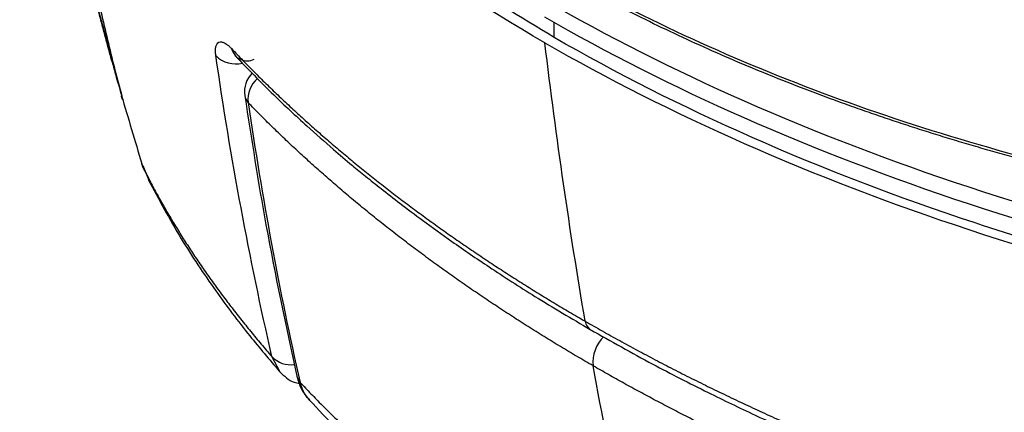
# Model space of a CAD drawing. Header units: millimetres. Extents: x 0 to 776, y 0 to 594.
# Tile 39 of 52: x 605 to 643, y 382 to 397. Entities that reach past the tile are written whole.
import ezdxf

# ---------------------------------------------------------------- set-up
doc = ezdxf.new("R2010")
doc.units = ezdxf.units.MM
doc.header["$LTSCALE"] = 2.75

msp = doc.modelspace()

# ---------------------------------------------------------------- linework, layer by layer
for p, q in [((608.03, 397.987), (609.128, 393.983)), ((625.702, 396.21), (625.702, 396.797)), ((613.463, 395.517), (613.466, 395.512)), ((609.936, 391.292), (610.19, 390.666)), ((609.945, 391.204), (610.215, 390.697)), ((615.186, 383.392), (614.885, 383.966))]:
    msp.add_line(p, q)
at = {"flags": 128}
msp.add_lwpolyline([(609.945, 391.204), (609.899, 391.364), (609.899, 391.382)], dxfattribs=at)
for centre, radius, start, end in [((613.936, 395.931), 0.618, 194.0188, 295.4658), ((613.507, 396.286), 1.094, 225.0312, 282.9963), ((614.829, 394.131), 1, 134.5914, 188.3528), ((615.053, 393.825), 1.089, 131.7545, 186.0473), ((614.371, 394.068), 0.537, 188.7951, 221.7231), ((627.325, 385.366), 0.431, 185.7411, 237.2081), ((628.628, 383.737), 1.435, 136.2624, 184.998), ((615.597, 384.623), 0.969, 222.7104, 278.9443), ((616.39, 383.347), 0.566, 193.9021, 220.7803)]:
    msp.add_arc(centre, radius, start, end)
for points in [[(625.348, 396.006), (615.861, 401.483), (608.453, 408.692), (605.211, 416.58)], [(625.348, 397.639), (634.835, 392.162), (647.322, 387.886), (660.986, 386.014)], [(660.984, 385.361), (647.321, 387.233), (634.834, 391.509), (625.348, 396.986)], [(625.348, 396.006), (634.835, 390.529), (647.323, 386.252), (660.987, 384.381)], [(626.896, 385.323), (626.301, 388.794), (625.792, 392.337), (625.348, 396.006)], [(614.885, 383.966), (614.013, 387.739), (613.306, 391.557), (612.733, 395.512)], [(609.16, 393.833), (609.417, 392.948), (609.679, 392.072), (609.945, 391.204)], [(613.97, 393.711), (614.51, 390.049), (615.165, 386.496), (615.962, 382.977)], [(629.611, 372.448), (628.677, 376.141), (627.883, 379.839), (627.198, 383.612)]]:
    msp.add_open_spline(points, degree=3)
for points, knots in [([(609.16, 393.833), (609.069, 394.189), (608.886, 394.901), (608.623, 395.974), (608.367, 397.053), (608.119, 398.138), (607.879, 399.23), (607.646, 400.331), (607.421, 401.441), (607.204, 402.56), (606.939, 403.986), (606.635, 405.729), (606.303, 407.804), (605.995, 409.923), (605.709, 412.091), (605.444, 414.313), (605.289, 415.819), (605.211, 416.58)], [0, 0, 0, 0, 0.048222, 0.09653, 0.144959, 0.19354, 0.242309, 0.291299, 0.340545, 0.390081, 0.439943, 0.529361, 0.620067, 0.712268, 0.806177, 0.902012, 1, 1, 1, 1]), ([(625.702, 396.21), (624.403, 396.993), (621.79, 398.569), (618.252, 401.148), (615.006, 403.883), (612.051, 406.816), (609.495, 409.942), (607.803, 412.337), (607.15, 413.694), (607.041, 413.921)], [0, 0, 0, 0, 0.155364, 0.312463, 0.470911, 0.63036, 0.798162, 0.966324, 1, 1, 1, 1]), ([(647.281, 390.629), (647.021, 390.688), (646.501, 390.807), (645.729, 390.992), (644.963, 391.183), (644.204, 391.378), (643.453, 391.579), (642.709, 391.784), (641.972, 391.994), (641.242, 392.209), (640.52, 392.429), (639.806, 392.654), (639.098, 392.882), (638.399, 393.116), (637.707, 393.353), (637.022, 393.595), (636.345, 393.841), (635.434, 394.181), (634.296, 394.624), (632.943, 395.18), (631.616, 395.757), (630.315, 396.353), (629.041, 396.967), (627.795, 397.6), (626.576, 398.25), (625.787, 398.699), (625.393, 398.924)], [0, 0, 0, 0, 0.032167, 0.064216, 0.096145, 0.127955, 0.159644, 0.191212, 0.222658, 0.253981, 0.285179, 0.316253, 0.347201, 0.378023, 0.408716, 0.439281, 0.469717, 0.500022, 0.563108, 0.626052, 0.688841, 0.751462, 0.813902, 0.876147, 0.938185, 1, 1, 1, 1]), ([(625.423, 399.025), (627.011, 398.108), (628.658, 397.251), (632.068, 395.649), (633.829, 394.905), (637.462, 393.526), (639.335, 392.892), (643.195, 391.736), (645.184, 391.213), (647.214, 390.753)], [0, 0, 0, 0, 0.25, 0.25, 0.5, 0.5, 0.75, 0.75, 1, 1, 1, 1]), ([(608.099, 397.654), (608.167, 397.399), (608.303, 396.886), (608.512, 396.122), (608.724, 395.358), (608.94, 394.594), (609.086, 394.087), (609.16, 393.833)], [0, 0, 0, 0, 0.197885, 0.396772, 0.596714, 0.797769, 1, 1, 1, 1]), ([(661.1, 384.662), (657.684, 385.13), (654.39, 385.74), (647.954, 387.23), (644.836, 388.105), (635.872, 391.067), (630.413, 393.49), (625.702, 396.21)], [0, 0, 0, 0, 0.25, 0.25, 0.5, 0.5, 1, 1, 1, 1]), ([(612.733, 395.512), (612.729, 395.54), (612.722, 395.596), (612.718, 395.671), (612.718, 395.741), (612.724, 395.804), (612.739, 395.888), (612.776, 395.974), (612.847, 396.033), (612.941, 396.046), (613.044, 396.013), (613.144, 395.953), (613.237, 395.881), (613.303, 395.814), (613.336, 395.781)], [0, 0, 0, 0, 0.047764, 0.095827, 0.144538, 0.19423, 0.245218, 0.369324, 0.496647, 0.624266, 0.750182, 0.835762, 0.91857, 1, 1, 1, 1]), ([(613.336, 395.781), (613.479, 395.631), (613.764, 395.331), (614.204, 394.884), (614.651, 394.441), (615.107, 394.002), (615.57, 393.566), (616.041, 393.133), (616.52, 392.705), (617.007, 392.279), (617.501, 391.858), (618.002, 391.441), (618.51, 391.027), (619.025, 390.618), (619.547, 390.212), (620.076, 389.81), (620.611, 389.413), (621.153, 389.019), (621.701, 388.63), (622.256, 388.245), (622.816, 387.864), (623.382, 387.488), (623.954, 387.116), (624.531, 386.748), (625.114, 386.385), (625.703, 386.026), (626.296, 385.672), (626.696, 385.439), (626.896, 385.323)], [0, 0, 0, 0, 0.0391939, 0.0783446, 0.1174504, 0.1565096, 0.1955207, 0.2344818, 0.2733911, 0.3122467, 0.3510465, 0.3897886, 0.4284709, 0.4670913, 0.5056476, 0.5441375, 0.582559, 0.6209095, 0.6591869, 0.6973889, 0.7355129, 0.7735568, 0.811518, 0.8493942, 0.8871829, 0.9248817, 0.9624882, 1, 1, 1, 1]), ([(613.466, 395.512), (613.954, 395.008), (614.838, 394.096), (616.115, 392.903), (617.131, 392.006), (617.886, 391.366), (618.498, 390.864), (619.104, 390.379), (619.831, 389.813), (620.732, 389.137), (621.864, 388.32), (623.294, 387.343), (625.051, 386.208), (626.378, 385.425), (627.092, 385.004)], [0, 0, 0, 0, 0.1312454, 0.237302, 0.3184541, 0.3748524, 0.4131524, 0.4577853, 0.5110421, 0.5735581, 0.6524211, 0.7496744, 0.8654538, 1, 1, 1, 1]), ([(609.16, 393.833), (609.136, 393.879), (609.109, 393.933), (609.125, 393.997), (609.127, 394.008)], [0, 0, 0, 0, 0.839156, 1, 1, 1, 1]), ([(613.842, 393.973), (614.099, 392.314), (614.669, 388.645), (615.426, 385.133), (615.841, 383.21)], [0, 0, 0, 0, 0.452476, 1, 1, 1, 1]), ([(627.198, 383.612), (626.988, 383.735), (626.565, 383.98), (625.941, 384.354), (625.321, 384.732), (624.708, 385.116), (624.101, 385.504), (623.501, 385.897), (622.907, 386.294), (622.32, 386.696), (621.74, 387.103), (621.167, 387.514), (620.601, 387.93), (620.042, 388.35), (619.491, 388.775), (618.948, 389.203), (618.412, 389.636), (617.884, 390.073), (617.365, 390.514), (616.854, 390.959), (616.351, 391.408), (615.856, 391.861), (615.371, 392.318), (614.894, 392.779), (614.426, 393.242), (614.122, 393.555), (613.97, 393.711)], [0, 0, 0, 0, 0.040815, 0.081726, 0.122729, 0.163822, 0.205001, 0.246263, 0.287606, 0.329026, 0.370521, 0.412087, 0.453721, 0.495422, 0.537185, 0.579009, 0.62089, 0.662826, 0.704814, 0.746853, 0.788938, 0.831069, 0.873243, 0.915457, 0.95771, 1, 1, 1, 1]), ([(609.945, 391.204), (610.026, 391.044), (610.189, 390.721), (610.448, 390.239), (610.718, 389.757), (611, 389.274), (611.294, 388.791), (611.599, 388.307), (611.916, 387.824), (612.246, 387.34), (612.587, 386.857), (612.94, 386.374), (613.305, 385.891), (613.682, 385.409), (614.071, 384.927), (614.471, 384.445), (614.747, 384.126), (614.885, 383.966)], [0, 0, 0, 0, 0.064369, 0.129066, 0.194093, 0.259449, 0.325135, 0.391151, 0.457497, 0.524171, 0.591173, 0.658503, 0.726158, 0.794137, 0.862439, 0.93106, 1, 1, 1, 1]), ([(610.137, 390.766), (610.544, 390.003), (611.317, 388.558), (612.652, 386.563), (613.92, 384.869), (614.787, 383.853), (615.174, 383.4)], [0, 0, 0, 0, 0.301401, 0.570639, 0.808422, 1, 1, 1, 1]), ([(626.896, 385.323), (627.115, 385.198), (627.551, 384.948), (628.217, 384.577), (628.892, 384.21), (629.575, 383.847), (630.268, 383.487), (630.97, 383.131), (631.68, 382.779), (632.399, 382.431), (633.127, 382.088), (633.863, 381.748), (634.607, 381.413), (635.36, 381.083), (636.121, 380.757), (636.89, 380.436), (637.667, 380.119), (638.451, 379.808), (639.244, 379.501), (640.044, 379.2), (640.851, 378.903), (641.665, 378.612), (642.487, 378.327), (643.316, 378.047), (644.152, 377.772), (644.714, 377.594), (644.995, 377.504)], [0, 0, 0, 0, 0.040642, 0.081395, 0.122256, 0.163222, 0.204289, 0.245455, 0.286717, 0.328071, 0.369514, 0.411044, 0.452658, 0.494352, 0.536125, 0.577972, 0.619891, 0.66188, 0.703937, 0.746057, 0.788239, 0.830481, 0.87278, 0.915135, 0.957542, 1, 1, 1, 1]), ([(627.092, 385.004), (627.884, 384.558), (629.351, 383.73), (631.476, 382.645), (633.285, 381.774), (634.803, 381.084), (635.989, 380.569), (636.935, 380.171), (637.707, 379.855), (638.55, 379.519), (639.62, 379.104), (641.074, 378.564), (642.958, 377.898), (644.384, 377.438), (645.167, 377.186)], [0, 0, 0, 0, 0.1463324, 0.2712461, 0.3750522, 0.4579221, 0.5267888, 0.5716358, 0.6128691, 0.6520952, 0.7073163, 0.7836148, 0.8811061, 1, 1, 1, 1]), ([(644.676, 375.984), (644.427, 376.065), (643.929, 376.226), (643.187, 376.475), (642.451, 376.727), (641.72, 376.984), (640.994, 377.245), (640.275, 377.511), (639.561, 377.781), (638.853, 378.055), (638.15, 378.333), (637.454, 378.615), (636.764, 378.9), (636.08, 379.19), (635.402, 379.484), (634.731, 379.781), (634.065, 380.082), (633.407, 380.386), (632.755, 380.694), (632.11, 381.005), (631.471, 381.32), (630.839, 381.638), (630.215, 381.959), (629.597, 382.284), (628.986, 382.611), (628.383, 382.942), (627.786, 383.275), (627.394, 383.5), (627.198, 383.612)], [0, 0, 0, 0, 0.039038, 0.078045, 0.117019, 0.155959, 0.194863, 0.233729, 0.272556, 0.311341, 0.350083, 0.38878, 0.427429, 0.46603, 0.504578, 0.543073, 0.581512, 0.619893, 0.658214, 0.696472, 0.734665, 0.772791, 0.810847, 0.848831, 0.886741, 0.924574, 0.962328, 1, 1, 1, 1]), ([(615.178, 383.394), (615.348, 383.225), (615.569, 383.006), (615.87, 382.953), (615.939, 382.94)], [0, 0, 0, 0, 0.772024, 1, 1, 1, 1]), ([(615.841, 383.21), (615.893, 383.034), (615.998, 382.679), (616.215, 382.412), (616.325, 382.277)], [0, 0, 0, 0, 0.49501, 1, 1, 1, 1]), ([(615.962, 382.977), (616.101, 382.831), (616.379, 382.538), (616.807, 382.102), (617.243, 381.669), (617.689, 381.237), (618.144, 380.807), (618.607, 380.38), (619.079, 379.956), (619.56, 379.533), (620.05, 379.114), (620.548, 378.697), (621.054, 378.282), (621.569, 377.871), (622.092, 377.462), (622.624, 377.056), (623.163, 376.653), (623.711, 376.254), (624.267, 375.857), (624.83, 375.464), (625.402, 375.074), (625.98, 374.688), (626.567, 374.305), (627.161, 373.926), (627.762, 373.551), (628.371, 373.179), (628.987, 372.811), (629.403, 372.569), (629.611, 372.448)], [0, 0, 0, 0, 0.0378379, 0.0757431, 0.1137141, 0.151749, 0.1898461, 0.2280035, 0.266219, 0.3044905, 0.3428158, 0.3811927, 0.4196185, 0.458091, 0.4966074, 0.5351652, 0.5737615, 0.6123935, 0.6510583, 0.6897529, 0.7284742, 0.7672191, 0.8059844, 0.8447669, 0.883563, 0.9223696, 0.9611831, 1, 1, 1, 1]), ([(615.962, 382.977), (616.015, 382.786), (616.09, 382.515), (616.281, 382.363), (616.338, 382.318)], [0, 0, 0, 0, 0.7028301, 1, 1, 1, 1]), ([(616.318, 382.298), (616.663, 381.933), (617.432, 381.117), (618.667, 379.94), (619.921, 378.813), (621.034, 377.869), (622.183, 376.94), (623.549, 375.889), (625.349, 374.594), (627.598, 373.089), (629.326, 372.062), (630.257, 371.509)], [0, 0, 0, 0, 0.091973, 0.205653, 0.30456, 0.388646, 0.458576, 0.557057, 0.680095, 0.827676, 1, 1, 1, 1])]:
    msp.add_open_spline(points, degree=3, knots=knots)

doc.saveas('drawing.dxf')
